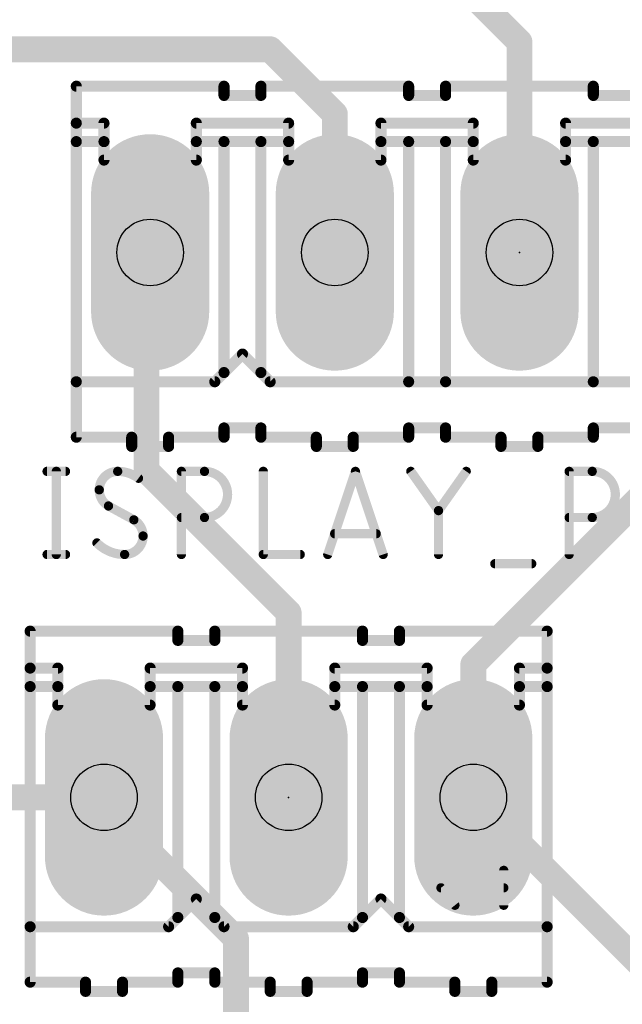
# Model space of a CAD drawing. Extents: x 0.4 to 63.1, y 0.1 to 70.6.
# Tile 16 of 18: x 44.8 to 53.1, y 49.6 to 63.2. Entities that reach past the tile are written whole.
import ezdxf

# ---------------------------------------------------------------- set-up
doc = ezdxf.new("R2010")
doc.units = 0
for name, color, linetype in [('1', 12, 'CONTINUOUS'), ('17', 110, 'CONTINUOUS'), ('21', 253, 'CONTINUOUS'), ('23', 53, 'CONTINUOUS'), ('25', 253, 'CONTINUOUS'), ('29', 253, 'CONTINUOUS'), ('30', 253, 'CONTINUOUS'), ('44', 253, 'CONTINUOUS'), ('51', 253, 'CONTINUOUS')]:
    doc.layers.add(name, color=color, linetype=linetype)

# ---------------------------------------------------------------- blocks, each defined once
blk = doc.blocks.new('RECT')
blk.add_solid([(-0.5, -0.5), (0.5, -0.5), (-0.5, 0.5), (0.5, 0.5)])
blk = doc.blocks.new('LONGP100')
at = {"const_width": 1}
blk.add_lwpolyline([(-0.5, 0), (0.5, 0)], dxfattribs=at)
at = {"const_width": 0.5}
for points in [[(-0.5, 0.25, 1), (-0.5, -0.25)], [(0.5, -0.25, 1), (0.5, 0.25)]]:
    blk.add_lwpolyline(points, format="xyb", dxfattribs=at)

msp = doc.modelspace()

# ---------------------------------------------------------------- linework, layer by layer
at = {"layer": '1', "const_width": 0.3556}
for points in [[(51.6636, 62.865), (50.546, 63.9826)], [(51.6636, 59.9694), (51.6636, 62.865)], [(43.7896, 62.7634), (48.2346, 62.7634)], [(48.2346, 62.7634), (49.1236, 61.8744)], [(49.1236, 61.8744), (49.1236, 59.9694)], [(46.5328, 59.9186), (46.5836, 59.9694)], [(46.5328, 56.9722), (46.5328, 59.9186)], [(48.4886, 55.0164), (46.5328, 56.9722)], [(53.7972, 57.0738), (51.0286, 54.3052)], [(48.4886, 52.4764), (48.4886, 55.0164)], [(51.0286, 54.3052), (51.0286, 52.4764)], [(45.8216, 52.4764), (40.1066, 52.4764)], [(45.9486, 52.4764), (45.8216, 52.4764)], [(47.7647, 50.5333), (45.8216, 52.4764)], [(53.34, 50.165), (51.0286, 52.4764)], [(47.7647, 45.1993), (47.7647, 50.5333)]]:
    msp.add_lwpolyline(points, dxfattribs=at)
at = {"layer": '1', "const_width": 0.1778}
for points in [[(51.7525, 62.865, 1), (51.5747, 62.865)], [(51.6007, 62.8021, 1), (51.7265, 62.9279)], [(48.2975, 62.8263, 1), (48.1717, 62.7005)], [(48.2346, 62.6745, 1), (48.2346, 62.8523)], [(49.2125, 61.8744, 1), (49.0347, 61.8744)], [(49.0607, 61.8115, 1), (49.1865, 61.9373)], [(46.6465, 59.9065, 1), (46.5207, 60.0323)], [(46.4699, 59.9815, 1), (46.5957, 59.8557)], [(46.6217, 59.9186, 1), (46.4439, 59.9186)], [(49.0347, 59.9694, 1), (49.2125, 59.9694)], [(51.5747, 59.9694, 1), (51.7525, 59.9694)], [(46.5957, 57.0351, 1), (46.4699, 56.9093)], [(46.4439, 56.9722, 1), (46.6217, 56.9722)], [(48.5775, 55.0164, 1), (48.3997, 55.0164)], [(48.4257, 54.9535, 1), (48.5515, 55.0793)], [(50.9657, 54.3681, 1), (51.0915, 54.2423)], [(51.1175, 54.3052, 1), (50.9397, 54.3052)], [(45.8845, 52.5393, 1), (45.7587, 52.4135)], [(45.8216, 52.5653, 1), (45.8216, 52.3875)], [(45.8216, 52.3875, 1), (45.8216, 52.5653)], [(45.9486, 52.3875, 1), (45.9486, 52.5653)], [(48.3997, 52.4764, 1), (48.5775, 52.4764)], [(51.0915, 52.5393, 1), (50.9657, 52.4135)], [(50.9397, 52.4764, 1), (51.1175, 52.4764)], [(47.8536, 50.5333, 1), (47.6758, 50.5333)], [(47.7018, 50.4704, 1), (47.8276, 50.5962)]]:
    msp.add_lwpolyline(points, format="xyb", dxfattribs=at)
at = {"layer": '21'}
for points, const_width in [([(45.5676, 62.2554), (47.5996, 62.2554)], 0.1524), ([(45.5676, 61.7474), (45.5676, 62.2554)], 0.1524), ([(47.5996, 62.1284), (47.5996, 62.2554)], 0.1524), ([(50.1396, 62.2554), (48.1076, 62.2554)], 0.1524), ([(48.1076, 62.1284), (48.1076, 62.2554)], 0.1524), ([(50.1396, 62.1284), (50.1396, 62.2554)], 0.1524), ([(50.6476, 62.2554), (52.6796, 62.2554)], 0.1524), ([(50.6476, 62.1284), (50.6476, 62.2554)], 0.1524), ([(52.6796, 62.1284), (52.6796, 62.2554)], 0.1524), ([(47.5996, 62.1284), (48.1076, 62.1284)], 0.1524), ([(50.1396, 62.1284), (50.6476, 62.1284)], 0.1524), ([(52.6796, 62.1284), (53.1876, 62.1284)], 0.1524), ([(45.5676, 61.7474), (45.9486, 61.7474)], 0.1524), ([(45.5676, 61.4934), (45.5676, 61.7474)], 0.1524), ([(45.9486, 61.7474), (45.9486, 61.4934)], 0.1524), ([(47.2186, 61.7474), (47.2186, 61.4934)], 0.1524), ([(48.4886, 61.7474), (47.2186, 61.7474)], 0.1524), ([(48.4886, 61.7474), (48.4886, 61.4934)], 0.1524), ([(49.7586, 61.7474), (49.7586, 61.4934)], 0.1524), ([(49.7586, 61.7474), (51.0286, 61.7474)], 0.1524), ([(51.0286, 61.7474), (51.0286, 61.4934)], 0.1524), ([(52.2986, 61.7474), (52.2986, 61.4934)], 0.1524), ([(53.5686, 61.7474), (52.2986, 61.7474)], 0.1524), ([(45.5676, 58.1914), (45.5676, 61.4934)], 0.1524), ([(45.9486, 61.4934), (45.5676, 61.4934)], 0.1524), ([(45.9486, 61.4934), (45.9486, 61.2394)], 0.1524), ([(47.2186, 61.4934), (47.2186, 61.2394)], 0.1524), ([(47.5996, 61.4934), (47.2186, 61.4934)], 0.1524), ([(48.1076, 61.4934), (47.5996, 61.4934)], 0.1524), ([(47.5996, 58.3184), (47.5996, 61.4934)], 0.1524), ([(48.4886, 61.4934), (48.1076, 61.4934)], 0.1524), ([(48.1076, 58.3184), (48.1076, 61.4934)], 0.1524), ([(48.4886, 61.4934), (48.4886, 61.2394)], 0.1524), ([(49.7586, 61.4934), (50.1396, 61.4934)], 0.1524), ([(49.7586, 61.4934), (49.7586, 61.2394)], 0.1524), ([(50.1396, 58.1914), (50.1396, 61.4934)], 0.1524), ([(50.1396, 61.4934), (50.6476, 61.4934)], 0.1524), ([(50.6476, 58.1914), (50.6476, 61.4934)], 0.1524), ([(51.0286, 61.4934), (50.6476, 61.4934)], 0.1524), ([(51.0286, 61.4934), (51.0286, 61.2394)], 0.1524), ([(52.2986, 61.4934), (52.2986, 61.2394)], 0.1524), ([(52.6796, 61.4934), (52.2986, 61.4934)], 0.1524), ([(53.1876, 61.4934), (52.6796, 61.4934)], 0.1524), ([(52.6796, 58.1914), (52.6796, 61.4934)], 0.1524), ([(47.2186, 61.2394), (45.9486, 61.2394)], 0.1524), ([(49.7586, 61.2394), (48.4886, 61.2394)], 0.1524), ([(52.2986, 61.2394), (51.0286, 61.2394)], 0.1524), ([(47.8536, 58.5724), (47.5996, 58.3184)], 0.1524), ([(48.1076, 58.3184), (47.8536, 58.5724)], 0.1524), ([(47.5996, 58.3184), (47.4726, 58.1914)], 0.1524), ([(48.2346, 58.1914), (48.1076, 58.3184)], 0.1524), ([(47.4726, 58.1914), (45.5676, 58.1914)], 0.1524), ([(45.5676, 58.1914), (45.5676, 57.4294)], 0.1524), ([(50.1396, 58.1914), (48.2346, 58.1914)], 0.1524), ([(50.1396, 58.1914), (50.6476, 58.1914)], 0.1524), ([(52.6796, 58.1914), (50.6476, 58.1914)], 0.1524), ([(53.1876, 58.1914), (52.6796, 58.1914)], 0.1524), ([(47.5996, 57.5564), (47.5996, 57.4294)], 0.1524), ([(47.5996, 57.5564), (48.1076, 57.5564)], 0.1524), ([(48.1076, 57.5564), (48.1076, 57.4294)], 0.1524), ([(50.1396, 57.5564), (50.6476, 57.5564)], 0.1524), ([(50.1396, 57.4294), (50.1396, 57.5564)], 0.1524), ([(50.6476, 57.4294), (50.6476, 57.5564)], 0.1524), ([(52.6796, 57.5564), (52.6796, 57.4294)], 0.1524), ([(52.6796, 57.5564), (53.1876, 57.5564)], 0.1524), ([(46.3296, 57.4294), (45.5676, 57.4294)], 0.1524), ([(46.3296, 57.4294), (46.3296, 57.3024)], 0.1524), ([(46.8376, 57.4294), (46.8376, 57.3024)], 0.1524), ([(47.5996, 57.4294), (46.8376, 57.4294)], 0.1524), ([(48.8696, 57.4294), (48.1076, 57.4294)], 0.1524), ([(48.8696, 57.4294), (48.8696, 57.3024)], 0.1524), ([(49.3776, 57.4294), (49.3776, 57.3024)], 0.1524), ([(50.1396, 57.4294), (49.3776, 57.4294)], 0.1524), ([(51.4096, 57.4294), (50.6476, 57.4294)], 0.1524), ([(51.4096, 57.4294), (51.4096, 57.3024)], 0.1524), ([(51.9176, 57.4294), (51.9176, 57.3024)], 0.1524), ([(52.6796, 57.4294), (51.9176, 57.4294)], 0.1524), ([(46.3296, 57.3024), (46.8376, 57.3024)], 0.1524), ([(48.8696, 57.3024), (49.3776, 57.3024)], 0.1524), ([(51.4096, 57.3024), (51.9176, 57.3024)], 0.1524), ([(44.9326, 54.7624), (46.9646, 54.7624)], 0.1524), ([(44.9326, 54.2544), (44.9326, 54.7624)], 0.1524), ([(46.9646, 54.6354), (46.9646, 54.7624)], 0.1524), ([(49.5046, 54.7624), (47.4726, 54.7624)], 0.1524), ([(47.4726, 54.6354), (47.4726, 54.7624)], 0.1524), ([(49.5046, 54.6354), (49.5046, 54.7624)], 0.1524), ([(50.0126, 54.6354), (50.0126, 54.7624)], 0.1524), ([(50.0126, 54.7624), (52.0446, 54.7624)], 0.1524), ([(52.0446, 54.2544), (52.0446, 54.7624)], 0.1524), ([(46.9646, 54.6354), (47.4726, 54.6354)], 0.1524), ([(49.5046, 54.6354), (50.0126, 54.6354)], 0.1524), ([(44.9326, 54.2544), (45.3136, 54.2544)], 0.1524), ([(44.9326, 54.0004), (44.9326, 54.2544)], 0.1524), ([(45.3136, 54.2544), (45.3136, 54.0004)], 0.1524), ([(46.5836, 54.2544), (46.5836, 54.0004)], 0.1524), ([(47.8536, 54.2544), (46.5836, 54.2544)], 0.1524), ([(47.8536, 54.2544), (47.8536, 54.0004)], 0.1524), ([(49.1236, 54.2544), (49.1236, 54.0004)], 0.1524), ([(49.1236, 54.2544), (50.3936, 54.2544)], 0.1524), ([(50.3936, 54.2544), (50.3936, 54.0004)], 0.1524), ([(52.0446, 54.2544), (51.6636, 54.2544)], 0.1524), ([(51.6636, 54.2544), (51.6636, 54.0004)], 0.1524), ([(52.0446, 54.0004), (52.0446, 54.2544)], 0.1524), ([(44.9326, 50.6984), (44.9326, 54.0004)], 0.1524), ([(45.3136, 54.0004), (44.9326, 54.0004)], 0.1524), ([(45.3136, 54.0004), (45.3136, 53.7464)], 0.1524), ([(46.5836, 54.0004), (46.5836, 53.7464)], 0.1524), ([(46.9646, 54.0004), (46.5836, 54.0004)], 0.1524), ([(47.4726, 54.0004), (46.9646, 54.0004)], 0.1524), ([(46.9646, 50.8254), (46.9646, 54.0004)], 0.1524), ([(47.8536, 54.0004), (47.4726, 54.0004)], 0.1524), ([(47.4726, 50.8254), (47.4726, 54.0004)], 0.1524), ([(47.8536, 54.0004), (47.8536, 53.7464)], 0.1524), ([(49.1236, 54.0004), (49.1236, 53.7464)], 0.1524), ([(49.5046, 54.0004), (49.1236, 54.0004)], 0.1524), ([(50.0126, 54.0004), (49.5046, 54.0004)], 0.1524), ([(49.5046, 50.8254), (49.5046, 54.0004)], 0.1524), ([(50.3936, 54.0004), (50.0126, 54.0004)], 0.1524), ([(50.0126, 50.8254), (50.0126, 54.0004)], 0.1524), ([(50.3936, 54.0004), (50.3936, 53.7464)], 0.1524), ([(51.6636, 54.0004), (52.0446, 54.0004)], 0.1524), ([(51.6636, 54.0004), (51.6636, 53.7464)], 0.1524), ([(52.0446, 50.6984), (52.0446, 54.0004)], 0.1524), ([(46.5836, 53.7464), (45.3136, 53.7464)], 0.1524), ([(49.1236, 53.7464), (47.8536, 53.7464)], 0.1524), ([(51.6636, 53.7464), (50.3936, 53.7464)], 0.1524), ([(51.4477, 50.9933), (51.4477, 51.4731)], 0.127), ([(50.776, 50.9933), (50.5841, 51.2332)], 0.127), ([(50.5841, 51.2332), (51.4477, 51.2332)], 0.127), ([(47.2186, 51.0794), (46.9646, 50.8254)], 0.1524), ([(47.4726, 50.8254), (47.2186, 51.0794)], 0.1524), ([(49.7586, 51.0794), (49.5046, 50.8254)], 0.1524), ([(50.0126, 50.8254), (49.7586, 51.0794)], 0.1524), ([(46.8376, 50.6984), (44.9326, 50.6984)], 0.1524), ([(44.9326, 50.6984), (44.9326, 49.9364)], 0.1524), ([(46.9646, 50.8254), (46.8376, 50.6984)], 0.1524), ([(47.5996, 50.6984), (47.4726, 50.8254)], 0.1524), ([(49.3776, 50.6984), (47.5996, 50.6984)], 0.1524), ([(49.5046, 50.8254), (49.3776, 50.6984)], 0.1524), ([(50.1396, 50.6984), (50.0126, 50.8254)], 0.1524), ([(50.1396, 50.6984), (52.0446, 50.6984)], 0.1524), ([(52.0446, 49.9364), (52.0446, 50.6984)], 0.1524), ([(46.9646, 50.0634), (46.9646, 49.9364)], 0.1524), ([(46.9646, 50.0634), (47.4726, 50.0634)], 0.1524), ([(47.4726, 50.0634), (47.4726, 49.9364)], 0.1524), ([(49.5046, 50.0634), (49.5046, 49.9364)], 0.1524), ([(50.0126, 50.0634), (49.5046, 50.0634)], 0.1524), ([(50.0126, 50.0634), (50.0126, 49.9364)], 0.1524), ([(45.6946, 49.9364), (44.9326, 49.9364)], 0.1524), ([(45.6946, 49.9364), (45.6946, 49.8094)], 0.1524), ([(46.2026, 49.9364), (46.2026, 49.8094)], 0.1524), ([(46.9646, 49.9364), (46.2026, 49.9364)], 0.1524), ([(48.2346, 49.9364), (47.4726, 49.9364)], 0.1524), ([(48.2346, 49.9364), (48.2346, 49.8094)], 0.1524), ([(48.7426, 49.9364), (48.7426, 49.8094)], 0.1524), ([(49.5046, 49.9364), (48.7426, 49.9364)], 0.1524), ([(50.0126, 49.9364), (50.7746, 49.9364)], 0.1524), ([(50.7746, 49.9364), (50.7746, 49.8094)], 0.1524), ([(52.0446, 49.9364), (51.2826, 49.9364)], 0.1524), ([(51.2826, 49.9364), (51.2826, 49.8094)], 0.1524), ([(45.6946, 49.8094), (46.2026, 49.8094)], 0.1524), ([(48.2346, 49.8094), (48.7426, 49.8094)], 0.1524), ([(50.7746, 49.8094), (51.2826, 49.8094)], 0.1524)]:
    msp.add_lwpolyline(points, dxfattribs=dict(at, const_width=const_width))
for points, const_width in [([(45.5676, 62.2935, 1), (45.5676, 62.2173)], 0.0762), ([(45.6057, 62.2554, 1), (45.5295, 62.2554)], 0.0762), ([(47.6377, 62.2554, 1), (47.5615, 62.2554)], 0.0762), ([(47.5996, 62.2173, 1), (47.5996, 62.2935)], 0.0762), ([(48.1076, 62.2935, 1), (48.1076, 62.2173)], 0.0762), ([(48.1457, 62.2554, 1), (48.0695, 62.2554)], 0.0762), ([(50.1777, 62.2554, 1), (50.1015, 62.2554)], 0.0762), ([(50.1396, 62.2173, 1), (50.1396, 62.2935)], 0.0762), ([(50.6476, 62.2935, 1), (50.6476, 62.2173)], 0.0762), ([(50.6857, 62.2554, 1), (50.6095, 62.2554)], 0.0762), ([(52.7177, 62.2554, 1), (52.6415, 62.2554)], 0.0762), ([(52.6796, 62.2173, 1), (52.6796, 62.2935)], 0.0762), ([(47.5996, 62.1665, 1), (47.5996, 62.0903)], 0.0762), ([(47.5615, 62.1284, 1), (47.6377, 62.1284)], 0.0762), ([(48.0695, 62.1284, 1), (48.1457, 62.1284)], 0.0762), ([(48.1076, 62.0903, 1), (48.1076, 62.1665)], 0.0762), ([(50.1396, 62.1665, 1), (50.1396, 62.0903)], 0.0762), ([(50.1015, 62.1284, 1), (50.1777, 62.1284)], 0.0762), ([(50.6095, 62.1284, 1), (50.6857, 62.1284)], 0.0762), ([(50.6476, 62.0903, 1), (50.6476, 62.1665)], 0.0762), ([(52.6796, 62.1665, 1), (52.6796, 62.0903)], 0.0762), ([(52.6415, 62.1284, 1), (52.7177, 62.1284)], 0.0762), ([(45.5676, 61.7855, 1), (45.5676, 61.7093)], 0.0762), ([(45.6057, 61.7474, 1), (45.5295, 61.7474)], 0.0762), ([(45.5295, 61.7474, 1), (45.6057, 61.7474)], 0.0762), ([(45.9867, 61.7474, 1), (45.9105, 61.7474)], 0.0762), ([(45.9486, 61.7093, 1), (45.9486, 61.7855)], 0.0762), ([(47.2567, 61.7474, 1), (47.1805, 61.7474)], 0.0762), ([(47.2186, 61.7855, 1), (47.2186, 61.7093)], 0.0762), ([(48.5267, 61.7474, 1), (48.4505, 61.7474)], 0.0762), ([(48.4886, 61.7093, 1), (48.4886, 61.7855)], 0.0762), ([(49.7967, 61.7474, 1), (49.7205, 61.7474)], 0.0762), ([(49.7586, 61.7855, 1), (49.7586, 61.7093)], 0.0762), ([(51.0667, 61.7474, 1), (50.9905, 61.7474)], 0.0762), ([(51.0286, 61.7093, 1), (51.0286, 61.7855)], 0.0762), ([(52.3367, 61.7474, 1), (52.2605, 61.7474)], 0.0762), ([(52.2986, 61.7855, 1), (52.2986, 61.7093)], 0.0762), ([(45.6057, 61.4934, 1), (45.5295, 61.4934)], 0.0762), ([(45.5676, 61.5315, 1), (45.5676, 61.4553)], 0.0762), ([(45.5295, 61.4934, 1), (45.6057, 61.4934)], 0.0762), ([(45.9867, 61.4934, 1), (45.9105, 61.4934)], 0.0762), ([(45.9105, 61.4934, 1), (45.9867, 61.4934)], 0.0762), ([(45.9486, 61.4553, 1), (45.9486, 61.5315)], 0.0762), ([(47.2567, 61.4934, 1), (47.1805, 61.4934)], 0.0762), ([(47.2186, 61.5315, 1), (47.2186, 61.4553)], 0.0762), ([(47.1805, 61.4934, 1), (47.2567, 61.4934)], 0.0762), ([(47.5996, 61.5315, 1), (47.5996, 61.4553)], 0.0762), ([(47.6377, 61.4934, 1), (47.5615, 61.4934)], 0.0762), ([(47.5996, 61.4553, 1), (47.5996, 61.5315)], 0.0762), ([(48.1076, 61.5315, 1), (48.1076, 61.4553)], 0.0762), ([(48.1457, 61.4934, 1), (48.0695, 61.4934)], 0.0762), ([(48.1076, 61.4553, 1), (48.1076, 61.5315)], 0.0762), ([(48.5267, 61.4934, 1), (48.4505, 61.4934)], 0.0762), ([(48.4505, 61.4934, 1), (48.5267, 61.4934)], 0.0762), ([(48.4886, 61.4553, 1), (48.4886, 61.5315)], 0.0762), ([(49.7586, 61.5315, 1), (49.7586, 61.4553)], 0.0762), ([(49.7967, 61.4934, 1), (49.7205, 61.4934)], 0.0762), ([(49.7205, 61.4934, 1), (49.7967, 61.4934)], 0.0762), ([(50.1777, 61.4934, 1), (50.1015, 61.4934)], 0.0762), ([(50.1396, 61.5315, 1), (50.1396, 61.4553)], 0.0762), ([(50.1396, 61.4553, 1), (50.1396, 61.5315)], 0.0762), ([(50.6857, 61.4934, 1), (50.6095, 61.4934)], 0.0762), ([(50.6476, 61.5315, 1), (50.6476, 61.4553)], 0.0762), ([(50.6476, 61.4553, 1), (50.6476, 61.5315)], 0.0762), ([(51.0667, 61.4934, 1), (50.9905, 61.4934)], 0.0762), ([(50.9905, 61.4934, 1), (51.0667, 61.4934)], 0.0762), ([(51.0286, 61.4553, 1), (51.0286, 61.5315)], 0.0762), ([(52.3367, 61.4934, 1), (52.2605, 61.4934)], 0.0762), ([(52.2986, 61.5315, 1), (52.2986, 61.4553)], 0.0762), ([(52.2605, 61.4934, 1), (52.3367, 61.4934)], 0.0762), ([(52.6796, 61.5315, 1), (52.6796, 61.4553)], 0.0762), ([(52.7177, 61.4934, 1), (52.6415, 61.4934)], 0.0762), ([(52.6796, 61.4553, 1), (52.6796, 61.5315)], 0.0762), ([(45.9486, 61.2775, 1), (45.9486, 61.2013)], 0.0762), ([(45.9105, 61.2394, 1), (45.9867, 61.2394)], 0.0762), ([(47.1805, 61.2394, 1), (47.2567, 61.2394)], 0.0762), ([(47.2186, 61.2013, 1), (47.2186, 61.2775)], 0.0762), ([(48.4886, 61.2775, 1), (48.4886, 61.2013)], 0.0762), ([(48.4505, 61.2394, 1), (48.5267, 61.2394)], 0.0762), ([(49.7205, 61.2394, 1), (49.7967, 61.2394)], 0.0762), ([(49.7586, 61.2013, 1), (49.7586, 61.2775)], 0.0762), ([(51.0286, 61.2775, 1), (51.0286, 61.2013)], 0.0762), ([(50.9905, 61.2394, 1), (51.0667, 61.2394)], 0.0762), ([(52.2605, 61.2394, 1), (52.3367, 61.2394)], 0.0762), ([(52.2986, 61.2013, 1), (52.2986, 61.2775)], 0.0762), ([(47.8805, 58.5993, 1), (47.8267, 58.5455)], 0.0762), ([(47.8805, 58.5455, 1), (47.8267, 58.5993)], 0.0762), ([(47.5615, 58.3184, 1), (47.6377, 58.3184)], 0.0762), ([(47.5727, 58.3453, 1), (47.6265, 58.2915)], 0.0762), ([(47.6265, 58.2915, 1), (47.5727, 58.3453)], 0.0762), ([(48.0695, 58.3184, 1), (48.1457, 58.3184)], 0.0762), ([(48.1345, 58.3453, 1), (48.0807, 58.2915)], 0.0762), ([(48.0807, 58.2915, 1), (48.1345, 58.3453)], 0.0762), ([(45.5676, 58.2295, 1), (45.5676, 58.1533)], 0.0762), ([(45.6057, 58.1914, 1), (45.5295, 58.1914)], 0.0762), ([(45.5295, 58.1914, 1), (45.6057, 58.1914)], 0.0762), ([(47.4457, 58.2183, 1), (47.4995, 58.1645)], 0.0762), ([(47.4726, 58.1533, 1), (47.4726, 58.2295)], 0.0762), ([(48.2346, 58.2295, 1), (48.2346, 58.1533)], 0.0762), ([(48.2077, 58.1645, 1), (48.2615, 58.2183)], 0.0762), ([(50.1396, 58.2295, 1), (50.1396, 58.1533)], 0.0762), ([(50.1015, 58.1914, 1), (50.1777, 58.1914)], 0.0762), ([(50.1396, 58.1533, 1), (50.1396, 58.2295)], 0.0762), ([(50.6476, 58.2295, 1), (50.6476, 58.1533)], 0.0762), ([(50.6095, 58.1914, 1), (50.6857, 58.1914)], 0.0762), ([(50.6476, 58.1533, 1), (50.6476, 58.2295)], 0.0762), ([(52.6796, 58.2295, 1), (52.6796, 58.1533)], 0.0762), ([(52.6415, 58.1914, 1), (52.7177, 58.1914)], 0.0762), ([(52.6796, 58.1533, 1), (52.6796, 58.2295)], 0.0762), ([(47.6377, 57.5564, 1), (47.5615, 57.5564)], 0.0762), ([(47.5996, 57.5945, 1), (47.5996, 57.5183)], 0.0762), ([(48.1457, 57.5564, 1), (48.0695, 57.5564)], 0.0762), ([(48.1076, 57.5183, 1), (48.1076, 57.5945)], 0.0762), ([(50.1396, 57.5945, 1), (50.1396, 57.5183)], 0.0762), ([(50.1777, 57.5564, 1), (50.1015, 57.5564)], 0.0762), ([(50.6857, 57.5564, 1), (50.6095, 57.5564)], 0.0762), ([(50.6476, 57.5183, 1), (50.6476, 57.5945)], 0.0762), ([(52.7177, 57.5564, 1), (52.6415, 57.5564)], 0.0762), ([(52.6796, 57.5945, 1), (52.6796, 57.5183)], 0.0762), ([(45.5676, 57.4675, 1), (45.5676, 57.3913)], 0.0762), ([(45.5295, 57.4294, 1), (45.6057, 57.4294)], 0.0762), ([(46.3677, 57.4294, 1), (46.2915, 57.4294)], 0.0762), ([(46.3296, 57.3913, 1), (46.3296, 57.4675)], 0.0762), ([(46.8757, 57.4294, 1), (46.7995, 57.4294)], 0.0762), ([(46.8376, 57.4675, 1), (46.8376, 57.3913)], 0.0762), ([(47.5615, 57.4294, 1), (47.6377, 57.4294)], 0.0762), ([(47.5996, 57.3913, 1), (47.5996, 57.4675)], 0.0762), ([(48.1076, 57.4675, 1), (48.1076, 57.3913)], 0.0762), ([(48.0695, 57.4294, 1), (48.1457, 57.4294)], 0.0762), ([(48.9077, 57.4294, 1), (48.8315, 57.4294)], 0.0762), ([(48.8696, 57.3913, 1), (48.8696, 57.4675)], 0.0762), ([(49.4157, 57.4294, 1), (49.3395, 57.4294)], 0.0762), ([(49.3776, 57.4675, 1), (49.3776, 57.3913)], 0.0762), ([(50.1015, 57.4294, 1), (50.1777, 57.4294)], 0.0762), ([(50.1396, 57.3913, 1), (50.1396, 57.4675)], 0.0762), ([(50.6476, 57.4675, 1), (50.6476, 57.3913)], 0.0762), ([(50.6095, 57.4294, 1), (50.6857, 57.4294)], 0.0762), ([(51.4477, 57.4294, 1), (51.3715, 57.4294)], 0.0762), ([(51.4096, 57.3913, 1), (51.4096, 57.4675)], 0.0762), ([(51.9557, 57.4294, 1), (51.8795, 57.4294)], 0.0762), ([(51.9176, 57.4675, 1), (51.9176, 57.3913)], 0.0762), ([(52.6415, 57.4294, 1), (52.7177, 57.4294)], 0.0762), ([(52.6796, 57.3913, 1), (52.6796, 57.4675)], 0.0762), ([(46.3296, 57.3405, 1), (46.3296, 57.2643)], 0.0762), ([(46.2915, 57.3024, 1), (46.3677, 57.3024)], 0.0762), ([(46.7995, 57.3024, 1), (46.8757, 57.3024)], 0.0762), ([(46.8376, 57.2643, 1), (46.8376, 57.3405)], 0.0762), ([(48.8696, 57.3405, 1), (48.8696, 57.2643)], 0.0762), ([(48.8315, 57.3024, 1), (48.9077, 57.3024)], 0.0762), ([(49.3395, 57.3024, 1), (49.4157, 57.3024)], 0.0762), ([(49.3776, 57.2643, 1), (49.3776, 57.3405)], 0.0762), ([(51.4096, 57.3405, 1), (51.4096, 57.2643)], 0.0762), ([(51.3715, 57.3024, 1), (51.4477, 57.3024)], 0.0762), ([(51.8795, 57.3024, 1), (51.9557, 57.3024)], 0.0762), ([(51.9176, 57.2643, 1), (51.9176, 57.3405)], 0.0762), ([(44.9326, 54.8005, 1), (44.9326, 54.7243)], 0.0762), ([(44.9707, 54.7624, 1), (44.8945, 54.7624)], 0.0762), ([(47.0027, 54.7624, 1), (46.9265, 54.7624)], 0.0762), ([(46.9646, 54.7243, 1), (46.9646, 54.8005)], 0.0762), ([(47.4726, 54.8005, 1), (47.4726, 54.7243)], 0.0762), ([(47.5107, 54.7624, 1), (47.4345, 54.7624)], 0.0762), ([(49.5427, 54.7624, 1), (49.4665, 54.7624)], 0.0762), ([(49.5046, 54.7243, 1), (49.5046, 54.8005)], 0.0762), ([(50.0507, 54.7624, 1), (49.9745, 54.7624)], 0.0762), ([(50.0126, 54.8005, 1), (50.0126, 54.7243)], 0.0762), ([(52.0827, 54.7624, 1), (52.0065, 54.7624)], 0.0762), ([(52.0446, 54.7243, 1), (52.0446, 54.8005)], 0.0762), ([(46.9646, 54.6735, 1), (46.9646, 54.5973)], 0.0762), ([(47.4726, 54.5973, 1), (47.4726, 54.6735)], 0.0762), ([(49.5046, 54.6735, 1), (49.5046, 54.5973)], 0.0762), ([(50.0126, 54.5973, 1), (50.0126, 54.6735)], 0.0762), ([(46.9265, 54.6354, 1), (47.0027, 54.6354)], 0.0762), ([(47.4345, 54.6354, 1), (47.5107, 54.6354)], 0.0762), ([(49.4665, 54.6354, 1), (49.5427, 54.6354)], 0.0762), ([(49.9745, 54.6354, 1), (50.0507, 54.6354)], 0.0762), ([(44.9326, 54.2925, 1), (44.9326, 54.2163)], 0.0762), ([(44.9707, 54.2544, 1), (44.8945, 54.2544)], 0.0762), ([(44.8945, 54.2544, 1), (44.9707, 54.2544)], 0.0762), ([(45.3517, 54.2544, 1), (45.2755, 54.2544)], 0.0762), ([(45.3136, 54.2163, 1), (45.3136, 54.2925)], 0.0762), ([(46.6217, 54.2544, 1), (46.5455, 54.2544)], 0.0762), ([(46.5836, 54.2925, 1), (46.5836, 54.2163)], 0.0762), ([(47.8917, 54.2544, 1), (47.8155, 54.2544)], 0.0762), ([(47.8536, 54.2163, 1), (47.8536, 54.2925)], 0.0762), ([(49.1617, 54.2544, 1), (49.0855, 54.2544)], 0.0762), ([(49.1236, 54.2925, 1), (49.1236, 54.2163)], 0.0762), ([(50.4317, 54.2544, 1), (50.3555, 54.2544)], 0.0762), ([(50.3936, 54.2163, 1), (50.3936, 54.2925)], 0.0762), ([(51.6636, 54.2925, 1), (51.6636, 54.2163)], 0.0762), ([(51.7017, 54.2544, 1), (51.6255, 54.2544)], 0.0762), ([(52.0827, 54.2544, 1), (52.0065, 54.2544)], 0.0762), ([(52.0065, 54.2544, 1), (52.0827, 54.2544)], 0.0762), ([(52.0446, 54.2163, 1), (52.0446, 54.2925)], 0.0762), ([(44.9707, 54.0004, 1), (44.8945, 54.0004)], 0.0762), ([(44.9326, 54.0385, 1), (44.9326, 53.9623)], 0.0762), ([(44.8945, 54.0004, 1), (44.9707, 54.0004)], 0.0762), ([(45.3517, 54.0004, 1), (45.2755, 54.0004)], 0.0762), ([(45.2755, 54.0004, 1), (45.3517, 54.0004)], 0.0762), ([(45.3136, 53.9623, 1), (45.3136, 54.0385)], 0.0762), ([(46.6217, 54.0004, 1), (46.5455, 54.0004)], 0.0762), ([(46.5836, 54.0385, 1), (46.5836, 53.9623)], 0.0762), ([(46.5455, 54.0004, 1), (46.6217, 54.0004)], 0.0762), ([(46.9646, 54.0385, 1), (46.9646, 53.9623)], 0.0762), ([(47.0027, 54.0004, 1), (46.9265, 54.0004)], 0.0762), ([(46.9646, 53.9623, 1), (46.9646, 54.0385)], 0.0762), ([(47.4726, 54.0385, 1), (47.4726, 53.9623)], 0.0762), ([(47.5107, 54.0004, 1), (47.4345, 54.0004)], 0.0762), ([(47.4726, 53.9623, 1), (47.4726, 54.0385)], 0.0762), ([(47.8917, 54.0004, 1), (47.8155, 54.0004)], 0.0762), ([(47.8155, 54.0004, 1), (47.8917, 54.0004)], 0.0762), ([(47.8536, 53.9623, 1), (47.8536, 54.0385)], 0.0762), ([(49.1617, 54.0004, 1), (49.0855, 54.0004)], 0.0762), ([(49.1236, 54.0385, 1), (49.1236, 53.9623)], 0.0762), ([(49.0855, 54.0004, 1), (49.1617, 54.0004)], 0.0762), ([(49.5046, 54.0385, 1), (49.5046, 53.9623)], 0.0762), ([(49.5427, 54.0004, 1), (49.4665, 54.0004)], 0.0762), ([(49.5046, 53.9623, 1), (49.5046, 54.0385)], 0.0762), ([(50.0126, 54.0385, 1), (50.0126, 53.9623)], 0.0762), ([(50.0507, 54.0004, 1), (49.9745, 54.0004)], 0.0762), ([(50.0126, 53.9623, 1), (50.0126, 54.0385)], 0.0762), ([(50.4317, 54.0004, 1), (50.3555, 54.0004)], 0.0762), ([(50.3555, 54.0004, 1), (50.4317, 54.0004)], 0.0762), ([(50.3936, 53.9623, 1), (50.3936, 54.0385)], 0.0762), ([(51.6636, 54.0385, 1), (51.6636, 53.9623)], 0.0762), ([(51.7017, 54.0004, 1), (51.6255, 54.0004)], 0.0762), ([(51.6255, 54.0004, 1), (51.7017, 54.0004)], 0.0762), ([(52.0827, 54.0004, 1), (52.0065, 54.0004)], 0.0762), ([(52.0065, 54.0004, 1), (52.0827, 54.0004)], 0.0762), ([(52.0446, 53.9623, 1), (52.0446, 54.0385)], 0.0762), ([(45.3136, 53.7845, 1), (45.3136, 53.7083)], 0.0762), ([(45.2755, 53.7464, 1), (45.3517, 53.7464)], 0.0762), ([(46.5455, 53.7464, 1), (46.6217, 53.7464)], 0.0762), ([(46.5836, 53.7083, 1), (46.5836, 53.7845)], 0.0762), ([(47.8536, 53.7845, 1), (47.8536, 53.7083)], 0.0762), ([(47.8155, 53.7464, 1), (47.8917, 53.7464)], 0.0762), ([(49.0855, 53.7464, 1), (49.1617, 53.7464)], 0.0762), ([(49.1236, 53.7083, 1), (49.1236, 53.7845)], 0.0762), ([(50.3936, 53.7845, 1), (50.3936, 53.7083)], 0.0762), ([(50.3555, 53.7464, 1), (50.4317, 53.7464)], 0.0762), ([(51.6255, 53.7464, 1), (51.7017, 53.7464)], 0.0762), ([(51.6636, 53.7083, 1), (51.6636, 53.7845)], 0.0762), ([(51.4795, 51.4731, 1), (51.416, 51.4731)], 0.0635), ([(50.5841, 51.265, 1), (50.5841, 51.2015)], 0.0635), ([(50.6089, 51.253, 1), (50.5593, 51.2134)], 0.0635), ([(51.4477, 51.2015, 1), (51.4477, 51.265)], 0.0635), ([(47.2455, 51.1063, 1), (47.1917, 51.0525)], 0.0762), ([(47.2455, 51.0525, 1), (47.1917, 51.1063)], 0.0762), ([(49.7855, 51.1063, 1), (49.7317, 51.0525)], 0.0762), ([(49.7855, 51.0525, 1), (49.7317, 51.1063)], 0.0762), ([(50.7512, 50.9735, 1), (50.8008, 51.0132)], 0.0635), ([(51.416, 50.9933, 1), (51.4795, 50.9933)], 0.0635), ([(44.9326, 50.7365, 1), (44.9326, 50.6603)], 0.0762), ([(44.9707, 50.6984, 1), (44.8945, 50.6984)], 0.0762), ([(46.8376, 50.6603, 1), (46.8376, 50.7365)], 0.0762), ([(46.9265, 50.8254, 1), (47.0027, 50.8254)], 0.0762), ([(46.9377, 50.8523, 1), (46.9915, 50.7985)], 0.0762), ([(46.9915, 50.7985, 1), (46.9377, 50.8523)], 0.0762), ([(47.4345, 50.8254, 1), (47.5107, 50.8254)], 0.0762), ([(47.4995, 50.8523, 1), (47.4457, 50.7985)], 0.0762), ([(47.4457, 50.7985, 1), (47.4995, 50.8523)], 0.0762), ([(47.5996, 50.7365, 1), (47.5996, 50.6603)], 0.0762), ([(49.3776, 50.6603, 1), (49.3776, 50.7365)], 0.0762), ([(49.4665, 50.8254, 1), (49.5427, 50.8254)], 0.0762), ([(49.4777, 50.8523, 1), (49.5315, 50.7985)], 0.0762), ([(49.5315, 50.7985, 1), (49.4777, 50.8523)], 0.0762), ([(49.9745, 50.8254, 1), (50.0507, 50.8254)], 0.0762), ([(50.0395, 50.8523, 1), (49.9857, 50.7985)], 0.0762), ([(49.9857, 50.7985, 1), (50.0395, 50.8523)], 0.0762), ([(50.1396, 50.7365, 1), (50.1396, 50.6603)], 0.0762), ([(52.0827, 50.6984, 1), (52.0065, 50.6984)], 0.0762), ([(52.0446, 50.6603, 1), (52.0446, 50.7365)], 0.0762), ([(44.8945, 50.6984, 1), (44.9707, 50.6984)], 0.0762), ([(46.8107, 50.7253, 1), (46.8645, 50.6715)], 0.0762), ([(47.5727, 50.6715, 1), (47.6265, 50.7253)], 0.0762), ([(49.3507, 50.7253, 1), (49.4045, 50.6715)], 0.0762), ([(50.1127, 50.6715, 1), (50.1665, 50.7253)], 0.0762), ([(52.0065, 50.6984, 1), (52.0827, 50.6984)], 0.0762), ([(47.0027, 50.0634, 1), (46.9265, 50.0634)], 0.0762), ([(46.9646, 50.1015, 1), (46.9646, 50.0253)], 0.0762), ([(47.5107, 50.0634, 1), (47.4345, 50.0634)], 0.0762), ([(47.4726, 50.0253, 1), (47.4726, 50.1015)], 0.0762), ([(49.5427, 50.0634, 1), (49.4665, 50.0634)], 0.0762), ([(49.5046, 50.1015, 1), (49.5046, 50.0253)], 0.0762), ([(50.0507, 50.0634, 1), (49.9745, 50.0634)], 0.0762), ([(50.0126, 50.0253, 1), (50.0126, 50.1015)], 0.0762), ([(44.9326, 49.9745, 1), (44.9326, 49.8983)], 0.0762), ([(44.8945, 49.9364, 1), (44.9707, 49.9364)], 0.0762), ([(45.7327, 49.9364, 1), (45.6565, 49.9364)], 0.0762), ([(45.6946, 49.8983, 1), (45.6946, 49.9745)], 0.0762), ([(46.2407, 49.9364, 1), (46.1645, 49.9364)], 0.0762), ([(46.2026, 49.9745, 1), (46.2026, 49.8983)], 0.0762), ([(46.9265, 49.9364, 1), (47.0027, 49.9364)], 0.0762), ([(46.9646, 49.8983, 1), (46.9646, 49.9745)], 0.0762), ([(47.4726, 49.9745, 1), (47.4726, 49.8983)], 0.0762), ([(47.4345, 49.9364, 1), (47.5107, 49.9364)], 0.0762), ([(48.2727, 49.9364, 1), (48.1965, 49.9364)], 0.0762), ([(48.2346, 49.8983, 1), (48.2346, 49.9745)], 0.0762), ([(48.7807, 49.9364, 1), (48.7045, 49.9364)], 0.0762), ([(48.7426, 49.9745, 1), (48.7426, 49.8983)], 0.0762), ([(49.4665, 49.9364, 1), (49.5427, 49.9364)], 0.0762), ([(49.5046, 49.8983, 1), (49.5046, 49.9745)], 0.0762), ([(50.0126, 49.9745, 1), (50.0126, 49.8983)], 0.0762), ([(49.9745, 49.9364, 1), (50.0507, 49.9364)], 0.0762), ([(50.8127, 49.9364, 1), (50.7365, 49.9364)], 0.0762), ([(50.7746, 49.8983, 1), (50.7746, 49.9745)], 0.0762), ([(51.2826, 49.9745, 1), (51.2826, 49.8983)], 0.0762), ([(51.3207, 49.9364, 1), (51.2445, 49.9364)], 0.0762), ([(52.0065, 49.9364, 1), (52.0827, 49.9364)], 0.0762), ([(52.0446, 49.8983, 1), (52.0446, 49.9745)], 0.0762), ([(45.6946, 49.8475, 1), (45.6946, 49.7713)], 0.0762), ([(45.6565, 49.8094, 1), (45.7327, 49.8094)], 0.0762), ([(46.1645, 49.8094, 1), (46.2407, 49.8094)], 0.0762), ([(46.2026, 49.7713, 1), (46.2026, 49.8475)], 0.0762), ([(48.2346, 49.8475, 1), (48.2346, 49.7713)], 0.0762), ([(48.1965, 49.8094, 1), (48.2727, 49.8094)], 0.0762), ([(48.7045, 49.8094, 1), (48.7807, 49.8094)], 0.0762), ([(48.7426, 49.7713, 1), (48.7426, 49.8475)], 0.0762), ([(50.7746, 49.8475, 1), (50.7746, 49.7713)], 0.0762), ([(50.7365, 49.8094, 1), (50.8127, 49.8094)], 0.0762), ([(51.2445, 49.8094, 1), (51.3207, 49.8094)], 0.0762), ([(51.2826, 49.7713, 1), (51.2826, 49.8475)], 0.0762)]:
    msp.add_lwpolyline(points, format="xyb", dxfattribs=dict(at, const_width=const_width))
at = {"layer": '23'}
for p in [(51.6636, 59.9694), (48.4886, 52.4764)]:
    msp.add_point(p, dxfattribs=at)
at = {"layer": '25'}
for points, const_width in [([(45.1656, 56.9913, 1), (45.1656, 56.9278)], 0.0635), ([(45.3244, 56.9595, 1), (45.2609, 56.9595)], 0.0635), ([(45.4196, 56.9278, 1), (45.4196, 56.9913)], 0.0635), ([(46.1372, 56.9595, 0.4142), (45.8832, 56.7055)], 0.127), ([(46.1372, 56.9913, 1), (46.1372, 56.9278)], 0.0635), ([(46.4229, 56.8643, 0.1623), (46.1372, 56.9595)], 0.127), ([(46.1372, 56.9278, 1), (46.1372, 56.9913)], 0.0635), ([(47.0452, 56.9595, 1), (46.9817, 56.9595)], 0.0635), ([(47.0135, 56.9913, 1), (47.0135, 56.9278)], 0.0635), ([(47.331, 56.9913, 1), (47.331, 56.9278)], 0.0635), ([(47.331, 56.3245, 1), (47.331, 56.9595)], 0.127), ([(47.331, 56.9278, 1), (47.331, 56.9913)], 0.0635), ([(48.1717, 56.9595, 1), (48.1082, 56.9595)], 0.0635), ([(49.4375, 56.9695, 1), (49.3773, 56.9495)], 0.0635), ([(49.4375, 56.9495, 1), (49.3773, 56.9695)], 0.0635), ([(50.1954, 56.9778, 1), (50.1435, 56.9412)], 0.0635), ([(50.9574, 56.9412, 1), (50.9055, 56.9778)], 0.0635), ([(52.3792, 56.9595, 1), (52.3157, 56.9595)], 0.0635), ([(52.3475, 56.9913, 1), (52.3475, 56.9278)], 0.0635), ([(52.665, 56.9913, 1), (52.665, 56.9278)], 0.0635), ([(52.665, 56.3245, 1), (52.665, 56.9595)], 0.127), ([(52.665, 56.9278, 1), (52.665, 56.9913)], 0.0635), ([(46.4039, 56.8389, 1), (46.442, 56.8896)], 0.0635), ([(45.9149, 56.7055, 1), (45.8514, 56.7055)], 0.0635), ([(45.8514, 56.7055, 1), (45.9149, 56.7055)], 0.0635), ([(45.8832, 56.7055, 0.2656), (46.0102, 56.4833)], 0.127), ([(46.0254, 56.5111, 1), (45.995, 56.4554)], 0.0635), ([(45.9941, 56.4559, 1), (46.0263, 56.5106)], 0.0635), ([(50.5822, 56.4198, 1), (50.5187, 56.4198)], 0.0635), ([(50.5245, 56.4381, 1), (50.5764, 56.4014)], 0.0635), ([(50.5245, 56.4014, 1), (50.5764, 56.4381)], 0.0635), ([(46.4864, 56.0705, 0.2656), (46.3594, 56.2928)], 0.127), ([(46.3755, 56.3201, 1), (46.3433, 56.2654)], 0.0635), ([(46.3442, 56.2649, 1), (46.3746, 56.3206)], 0.0635), ([(47.0135, 56.3563, 1), (47.0135, 56.2927)], 0.0635), ([(47.331, 56.3563, 1), (47.331, 56.2927)], 0.0635), ([(47.331, 56.2927, 1), (47.331, 56.3563)], 0.0635), ([(52.3475, 56.3563, 1), (52.3475, 56.2927)], 0.0635), ([(52.665, 56.3563, 1), (52.665, 56.2927)], 0.0635), ([(52.665, 56.2927, 1), (52.665, 56.3563)], 0.0635), ([(46.2324, 55.8165, 0.4142), (46.4864, 56.0705)], 0.127), ([(46.5182, 56.0705, 1), (46.4547, 56.0705)], 0.0635), ([(46.4547, 56.0705, 1), (46.5182, 56.0705)], 0.0635), ([(49.1217, 56.134, 1), (49.1217, 56.0705)], 0.0635), ([(49.6932, 56.0705, 1), (49.6932, 56.134)], 0.0635), ([(45.8514, 55.9753, 0.2), (46.2324, 55.8165)], 0.127), ([(45.874, 55.9976, 1), (45.8289, 55.9529)], 0.0635), ([(45.1656, 55.8483, 1), (45.1656, 55.7848)], 0.0635), ([(45.2609, 55.8165, 1), (45.3244, 55.8165)], 0.0635), ([(45.4196, 55.7848, 1), (45.4196, 55.8483)], 0.0635), ([(46.2324, 55.8483, 1), (46.2324, 55.7848)], 0.0635), ([(46.2324, 55.7848, 1), (46.2324, 55.8483)], 0.0635), ([(46.9817, 55.8165, 1), (47.0452, 55.8165)], 0.0635), ([(48.1082, 55.8165, 1), (48.1717, 55.8165)], 0.0635), ([(48.14, 55.8483, 1), (48.14, 55.7848)], 0.0635), ([(48.648, 55.7848, 1), (48.648, 55.8483)], 0.0635), ([(48.9963, 55.8265, 1), (49.0565, 55.8065)], 0.0635), ([(49.7583, 55.8065, 1), (49.8185, 55.8265)], 0.0635), ([(50.5187, 55.8165, 1), (50.5822, 55.8165)], 0.0635), ([(52.3157, 55.8165, 1), (52.3792, 55.8165)], 0.0635), ([(51.3251, 55.7213, 1), (51.3251, 55.6578)], 0.0635), ([(51.8331, 55.6578, 1), (51.8331, 55.7213)], 0.0635)]:
    msp.add_lwpolyline(points, format="xyb", dxfattribs=dict(at, const_width=const_width))
at = {"layer": '25', "const_width": 0.127}
for points in [[(45.1656, 56.9595), (45.4196, 56.9595)], [(45.2926, 56.9595), (45.2926, 55.8165)], [(47.0135, 55.8165), (47.0135, 56.9595)], [(47.0135, 56.9595), (47.331, 56.9595)], [(48.14, 56.9595), (48.14, 55.8165)], [(49.0264, 55.8165), (49.4074, 56.9595)], [(49.4074, 56.9595), (49.7884, 55.8165)], [(50.1694, 56.9595), (50.5504, 56.4198)], [(50.5504, 56.4198), (50.9314, 56.9595)], [(52.3475, 55.8165), (52.3475, 56.9595)], [(52.3475, 56.9595), (52.665, 56.9595)], [(46.3594, 56.2928), (46.0102, 56.4833)], [(50.5504, 55.8165), (50.5504, 56.4198)], [(47.331, 56.3245), (47.0135, 56.3245)], [(52.665, 56.3245), (52.3475, 56.3245)], [(49.6932, 56.1023), (49.1217, 56.1023)], [(45.1656, 55.8165), (45.4196, 55.8165)], [(48.14, 55.8165), (48.648, 55.8165)], [(51.3251, 55.6895), (51.8331, 55.6895)]]:
    msp.add_lwpolyline(points, dxfattribs=at)
at = {"layer": '44'}
for centre in [(46.5836, 59.9694), (49.1236, 59.9694), (51.6636, 59.9694), (45.9486, 52.4764), (48.4886, 52.4764), (51.0286, 52.4764)]:
    msp.add_circle(centre, 0.4572, dxfattribs=at)

# ---------------------------------------------------------------- block references
at = {"layer": '17', "xscale": 1.4224, "yscale": 1.4224, "rotation": 270}
for p in [(46.5836, 59.9694), (46.5836, 59.9694), (49.1236, 59.9694), (49.1236, 59.9694), (51.6636, 59.9694), (51.6636, 59.9694), (45.9486, 52.4764), (45.9486, 52.4764), (48.4886, 52.4764), (48.4886, 52.4764), (51.0286, 52.4764), (51.0286, 52.4764)]:
    msp.add_blockref('LONGP100', p, dxfattribs=at)
at = {"layer": '29', "xscale": 1.6256, "yscale": 1.6256, "rotation": 270}
for p in [(46.5836, 59.9694), (49.1236, 59.9694), (51.6636, 59.9694), (45.9486, 52.4764), (48.4886, 52.4764), (51.0286, 52.4764)]:
    msp.add_blockref('LONGP100', p, dxfattribs=at)
at = {"layer": '30', "xscale": 1.6256, "yscale": 1.6256, "rotation": 270}
for p in [(46.5836, 59.9694), (49.1236, 59.9694), (51.6636, 59.9694), (45.9486, 52.4764), (48.4886, 52.4764), (51.0286, 52.4764)]:
    msp.add_blockref('LONGP100', p, dxfattribs=at)
at = {"layer": '51', "xscale": 0.6604, "yscale": 0.6604, "rotation": 180}
for p in [(46.5836, 59.9694), (49.1236, 59.9694), (51.6636, 59.9694), (45.9486, 52.4764), (48.4886, 52.4764), (51.0286, 52.4764)]:
    msp.add_blockref('RECT', p, dxfattribs=at)

doc.saveas('drawing.dxf')
